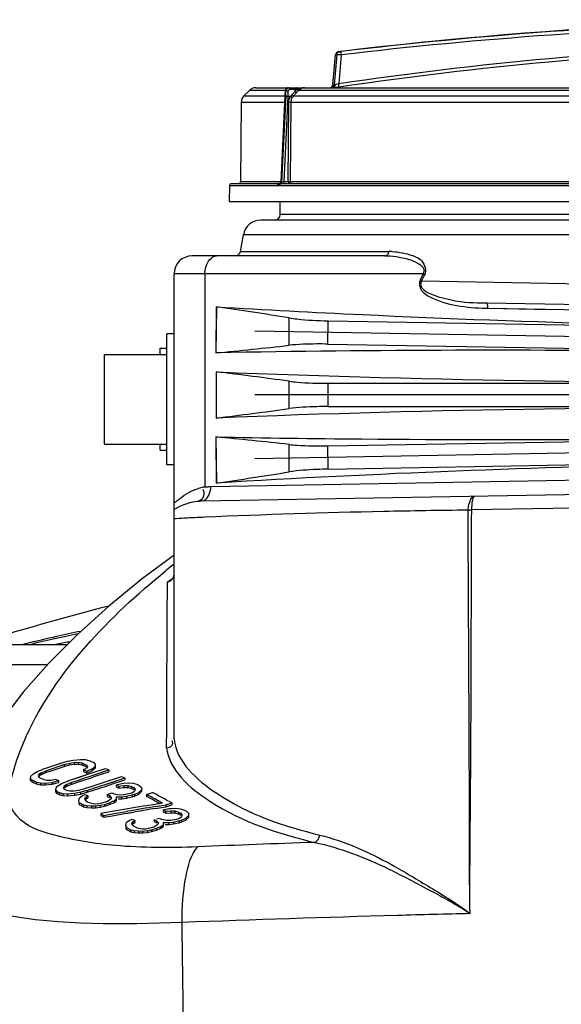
# Model space of a CAD drawing. Header units: millimetres. Extents: x 0 to 297, y 0 to 210.
# Tile 41 of 108: x 133 to 142, y 168 to 184. Entities that reach past the tile are written whole.
import ezdxf

# ---------------------------------------------------------------- set-up
doc = ezdxf.new("R2010")
doc.units = ezdxf.units.MM
doc.header["$LTSCALE"] = 16.335
doc.layers.get('0').update_dxf_attribs({"linetype": 'CONTINUOUS'})
for name, color, linetype in [('06_COURBES', 7, 'CONTINUOUS'), ('08_SURFACES', 7, 'CONTINUOUS'), ('AXES_REF', 7, 'CONTINUOUS')]:
    doc.layers.add(name, color=color, linetype=linetype)

msp = doc.modelspace()

# ---------------------------------------------------------------- linework, layer by layer
at = {"color": 7, "linetype": 'Continuous'}
for p, q in [((138.433, 183.183), (138.476, 183.676)), ((137.042, 183.086), (136.949, 182.993)), ((137.147, 183.129), (157.699, 183.129)), ((137.633, 183.003), (137.563, 181.561)), ((137.634, 183.022), (137.633, 183.003)), ((137.635, 183.042), (137.634, 183.022)), ((136.905, 182.888), (136.893, 181.562)), ((136.71, 181.503), (136.705, 181.234)), ((136.739, 181.533), (137.539, 181.533)), ((137.534, 181.533), (137.534, 181.533)), ((137.534, 181.533), (137.534, 181.533)), ((137.536, 181.533), (137.534, 181.533)), ((137.537, 181.533), (137.536, 181.533)), ((137.572, 181.533), (143.305, 181.533)), ((136.705, 181.234), (158.141, 181.234)), ((157.61, 180.927), (137.235, 180.927)), ((136.893, 180.404), (136.942, 180.681)), ((139.296, 180.33), (136.087, 180.33)), ((135.788, 172.284), (135.788, 180.032)), ((136.492, 179.483), (136.483, 178.716)), ((136.493, 179.483), (136.484, 178.716)), ((140.98, 179.548), (147.319, 179.437)), ((138.352, 179.251), (147.423, 179.092)), ((135.669, 176.855), (135.669, 179.033)), ((135.788, 179.033), (135.669, 179.033)), ((138.349, 178.863), (147.423, 178.705)), ((134.625, 178.69), (134.625, 177.198)), ((134.625, 178.69), (135.669, 178.69)), ((136.488, 178.4), (136.488, 177.632)), ((138.351, 178.21), (156.495, 178.21)), ((138.351, 177.822), (156.495, 177.822)), ((134.625, 177.198), (135.669, 177.198)), ((136.483, 177.317), (136.492, 176.549)), ((136.484, 177.317), (136.493, 176.549)), ((138.349, 177.169), (147.423, 177.328)), ((135.788, 176.855), (135.669, 176.855)), ((138.352, 176.782), (147.423, 176.94)), ((136.251, 176.253), (147.319, 176.446)), ((134.008, 173.857), (127.834, 173.857)), ((133.758, 171.763), (133.859, 171.798)), ((133.859, 171.798), (133.96, 171.833)), ((133.929, 171.822), (133.96, 171.833)), ((133.96, 171.833), (134.05, 171.856)), ((134.05, 171.856), (134.129, 171.869)), ((134.129, 171.869), (134.196, 171.87)), ((134.196, 171.87), (134.252, 171.86)), ((134.252, 171.86), (134.278, 171.848)), ((134.252, 171.86), (134.318, 171.829)), ((134.278, 171.848), (134.305, 171.835)), ((134.318, 171.829), (134.332, 171.822)), ((134.435, 171.768), (134.427, 171.76)), ((134.473, 171.805), (134.435, 171.768)), ((134.473, 171.81), (134.473, 171.805)), ((133.396, 171.604), (133.42, 171.577)), ((133.584, 171.697), (133.541, 171.668)), ((133.584, 171.697), (133.644, 171.723)), ((133.644, 171.723), (133.656, 171.729)), ((133.656, 171.729), (133.758, 171.763)), ((134.281, 171.747), (134.335, 171.722)), ((134.286, 171.604), (134.391, 171.639)), ((134.335, 171.722), (134.427, 171.76)), ((134.391, 171.639), (134.495, 171.673)), ((134.495, 171.673), (134.702, 171.742)), ((134.904, 171.587), (134.969, 171.609)), ((133.42, 171.577), (133.447, 171.565)), ((133.42, 171.577), (133.493, 171.544)), ((133.447, 171.565), (133.474, 171.552)), ((133.493, 171.544), (133.501, 171.54)), ((133.501, 171.54), (133.565, 171.527)), ((133.565, 171.527), (133.641, 171.524)), ((133.641, 171.524), (133.758, 171.535)), ((133.758, 171.535), (133.868, 171.565)), ((134.002, 171.501), (133.959, 171.472)), ((134.002, 171.501), (134.062, 171.527)), ((134.062, 171.527), (134.074, 171.533)), ((134.074, 171.533), (134.244, 171.59)), ((134.18, 171.568), (134.286, 171.604)), ((134.447, 171.437), (134.552, 171.472)), ((134.552, 171.472), (134.657, 171.506)), ((134.657, 171.506), (134.762, 171.541)), ((134.714, 171.525), (134.74, 171.534)), ((134.762, 171.541), (134.904, 171.587)), ((134.827, 171.495), (134.871, 171.472)), ((134.871, 171.472), (134.95, 171.483)), ((134.904, 171.587), (134.939, 171.599)), ((134.95, 171.483), (135.017, 171.482)), ((135.017, 171.482), (135.071, 171.468)), ((135.071, 171.468), (135.082, 171.466)), ((135.082, 171.466), (135.117, 171.447)), ((133.814, 171.409), (133.839, 171.381)), ((133.839, 171.381), (133.874, 171.364)), ((133.874, 171.364), (133.939, 171.349)), ((133.939, 171.349), (134.015, 171.345)), ((134.015, 171.345), (134.132, 171.355)), ((134.132, 171.355), (134.231, 171.373)), ((134.231, 171.373), (134.323, 171.397)), ((134.324, 171.293), (134.307, 171.276)), ((134.323, 171.397), (134.341, 171.402)), ((134.324, 171.293), (134.355, 171.311)), ((134.341, 171.402), (134.447, 171.437)), ((134.676, 171.334), (134.712, 171.316)), ((134.712, 171.316), (134.717, 171.31)), ((134.856, 171.292), (134.92, 171.293)), ((134.92, 171.293), (134.999, 171.303)), ((134.999, 171.303), (135.089, 171.325)), ((135.089, 171.325), (135.129, 171.338)), ((135.129, 171.338), (135.189, 171.363)), ((135.189, 171.363), (135.201, 171.369)), ((135.247, 171.413), (135.201, 171.369)), ((135.248, 171.419), (135.247, 171.413)), ((134.197, 171.222), (134.212, 171.197)), ((134.212, 171.197), (134.248, 171.179)), ((134.248, 171.179), (134.284, 171.161)), ((134.284, 171.161), (134.339, 171.15)), ((134.339, 171.15), (134.416, 171.145)), ((134.416, 171.145), (134.483, 171.144)), ((134.483, 171.144), (134.561, 171.155)), ((134.561, 171.155), (134.631, 171.17)), ((134.631, 171.17), (134.712, 171.196)), ((134.712, 171.196), (134.772, 171.222)), ((134.772, 171.222), (134.784, 171.227)), ((134.784, 171.227), (134.827, 171.256)), ((135.48, 171.132), (135.651, 171.16)), ((135.48, 171.132), (135.651, 171.16)), ((135.508, 171.238), (135.553, 171.214)), ((135.651, 171.16), (135.752, 171.192)), ((134.568, 171.014), (134.622, 170.986)), ((134.622, 170.986), (134.794, 171.016)), ((134.622, 170.986), (134.794, 171.016)), ((134.794, 171.016), (134.966, 171.046)), ((134.966, 171.046), (135.138, 171.075)), ((134.966, 171.046), (135.021, 171.055)), ((135.021, 171.055), (135.115, 171.071)), ((135.61, 171.078), (135.654, 171.053)), ((135.654, 171.053), (135.733, 171.062)), ((135.733, 171.062), (135.8, 171.06)), ((135.8, 171.06), (135.854, 171.044)), ((135.854, 171.044), (135.865, 171.041)), ((135.865, 171.041), (135.9, 171.021)), ((136.03, 170.983), (135.984, 170.938)), ((136.031, 170.988), (136.03, 170.983)), ((134.98, 170.811), (134.995, 170.785)), ((134.995, 170.785), (135.019, 170.772)), ((135.107, 170.882), (135.09, 170.865)), ((135.107, 170.882), (135.138, 170.899)), ((135.459, 170.915), (135.495, 170.896)), ((135.495, 170.896), (135.5, 170.89)), ((135.495, 170.772), (135.555, 170.797)), ((135.555, 170.797), (135.567, 170.802)), ((135.567, 170.802), (135.61, 170.831)), ((135.639, 170.868), (135.703, 170.867)), ((135.703, 170.867), (135.782, 170.876)), ((135.782, 170.876), (135.857, 170.892)), ((135.857, 170.892), (135.872, 170.896)), ((135.872, 170.896), (135.912, 170.908)), ((135.912, 170.908), (135.972, 170.933)), ((135.972, 170.933), (135.984, 170.938)), ((135.019, 170.772), (135.067, 170.746)), ((135.067, 170.746), (135.122, 170.733)), ((135.122, 170.733), (135.199, 170.726)), ((135.199, 170.726), (135.266, 170.724)), ((135.266, 170.724), (135.344, 170.733)), ((135.344, 170.733), (135.414, 170.747)), ((135.414, 170.747), (135.495, 170.772))]:
    msp.add_line(p, q, dxfattribs=at)
at = {"color": 9, "linetype": 'Continuous'}
for p, q in [((138.495, 183.676), (138.453, 183.183)), ((138.495, 183.676), (138.476, 183.676)), ((138.547, 183.73), (138.528, 183.73)), ((138.57, 183.677), (138.529, 183.2)), ((137.639, 183.086), (137.042, 183.086)), ((137.796, 183.102), (137.716, 183.101)), ((137.796, 183.102), (137.798, 183.067)), ((137.829, 183.102), (137.796, 183.102)), ((137.798, 183.067), (137.829, 183.102)), ((137.828, 183.048), (137.862, 183.086)), ((137.832, 183.103), (137.829, 183.102)), ((143.342, 183.086), (137.862, 183.086)), ((138.433, 183.183), (138.453, 183.183)), ((138.435, 183.13), (146.742, 183.13)), ((136.949, 182.993), (137.632, 182.993)), ((137.634, 182.987), (137.565, 181.561)), ((137.647, 182.987), (137.578, 181.561)), ((137.684, 182.986), (137.615, 181.562)), ((137.651, 183.072), (137.639, 183.072)), ((137.726, 182.984), (137.684, 182.986)), ((137.778, 182.993), (143.339, 182.993)), ((136.905, 182.888), (137.627, 182.888)), ((137.69, 181.562), (137.699, 182.889)), ((137.736, 182.888), (137.699, 182.889)), ((137.727, 181.562), (137.736, 182.888)), ((137.736, 182.888), (143.325, 182.888)), ((136.71, 181.503), (137.506, 181.503)), ((137.563, 181.562), (136.893, 181.562)), ((137.506, 181.503), (137.518, 181.504)), ((137.518, 181.504), (137.532, 181.504)), ((137.532, 181.504), (137.544, 181.503)), ((137.536, 181.533), (137.542, 181.533)), ((137.542, 181.533), (137.555, 181.533)), ((137.544, 181.503), (143.277, 181.503)), ((137.555, 181.533), (137.572, 181.533)), ((137.578, 181.561), (137.565, 181.561)), ((137.69, 181.562), (137.615, 181.562)), ((137.727, 181.562), (137.69, 181.562)), ((143.308, 181.562), (137.727, 181.562)), ((157.29, 181.017), (137.556, 181.017)), ((157.904, 180.681), (136.942, 180.681)), ((136.893, 180.404), (139.363, 180.404)), ((139.936, 180.032), (135.788, 180.032)), ((136.302, 180.032), (136.302, 176.484)), ((139.908, 179.913), (147.321, 179.787)), ((141.012, 179.458), (147.318, 179.348)), ((137.702, 178.842), (137.705, 179.298)), ((138.349, 178.863), (138.352, 179.251)), ((137.703, 177.788), (137.703, 178.244)), ((138.351, 177.822), (138.351, 178.21)), ((137.705, 176.734), (137.702, 177.191)), ((138.352, 176.782), (138.349, 177.169)), ((136.402, 176.491), (147.316, 176.684)), ((142.435, 176.129), (140.741, 176.102)), ((135.678, 174.766), (135.678, 174.903)), ((135.762, 174.955), (135.721, 174.93)), ((135.762, 174.955), (135.74, 174.941)), ((133.681, 173.525), (129.723, 173.525)), ((135.665, 172.143), (135.666, 172.456))]:
    msp.add_line(p, q, dxfattribs=at)
at = {"color": 7, "linetype": 'Continuous'}
for points in [[(137.694, 183.129), (137.693, 183.129), (137.691, 183.129), (137.689, 183.129), (137.687, 183.128), (137.685, 183.128), (137.682, 183.127), (137.68, 183.127), (137.678, 183.126), (137.676, 183.126), (137.674, 183.125), (137.672, 183.124), (137.67, 183.123), (137.668, 183.122), (137.666, 183.121), (137.664, 183.12), (137.662, 183.119), (137.661, 183.117), (137.659, 183.116), (137.657, 183.115), (137.656, 183.113), (137.654, 183.111), (137.652, 183.11), (137.651, 183.108), (137.649, 183.106), (137.648, 183.104), (137.647, 183.103), (137.646, 183.101), (137.644, 183.099), (137.643, 183.097), (137.642, 183.095), (137.641, 183.092), (137.641, 183.09), (137.64, 183.088), (137.639, 183.086), (137.639, 183.084), (137.638, 183.081), (137.638, 183.079), (137.637, 183.077), (137.637, 183.075), (137.637, 183.073)], [(137.637, 183.073), (137.636, 183.064), (137.635, 183.042)], [(137.563, 181.561), (137.563, 181.56), (137.563, 181.558), (137.562, 181.557), (137.562, 181.556), (137.562, 181.555), (137.561, 181.553), (137.561, 181.552), (137.56, 181.551), (137.56, 181.55), (137.559, 181.548), (137.559, 181.547), (137.558, 181.546), (137.557, 181.545), (137.556, 181.544), (137.555, 181.543), (137.555, 181.542), (137.554, 181.541), (137.553, 181.54), (137.552, 181.539), (137.55, 181.538), (137.549, 181.538), (137.548, 181.537), (137.547, 181.536), (137.546, 181.536), (137.545, 181.535), (137.543, 181.535), (137.542, 181.534), (137.541, 181.534), (137.54, 181.533), (137.538, 181.533), (137.537, 181.533)], [(136.223, 176.252), (136.228, 176.252), (136.236, 176.252), (136.243, 176.252), (136.251, 176.253)], [(135.788, 175.351), (135.265, 174.961), (134.702, 174.501), (134.181, 174.031), (133.704, 173.551), (133.28, 173.068), (132.908, 172.582), (132.588, 172.094), (132.327, 171.615), (132.122, 171.151), (131.966, 170.697), (131.875, 170.344)]]:
    msp.add_lwpolyline(points, dxfattribs=at)
at = {"color": 9, "linetype": 'Continuous'}
for points in [[(139.296, 180.33), (139.307, 180.332), (139.317, 180.335), (139.327, 180.34), (139.336, 180.347), (139.344, 180.356), (139.351, 180.367), (139.357, 180.378), (139.361, 180.391), (139.363, 180.404)], [(139.936, 180.032), (139.931, 180.021), (139.885, 179.929)], [(139.959, 180.017), (139.953, 180.005), (139.908, 179.913)], [(139.936, 180.032), (139.939, 180.03), (139.942, 180.029), (139.944, 180.027), (139.947, 180.025), (139.95, 180.023), (139.952, 180.022), (139.954, 180.02), (139.957, 180.018), (139.959, 180.017)], [(139.885, 179.929), (139.888, 179.927), (139.891, 179.925), (139.894, 179.923), (139.896, 179.922), (139.899, 179.92), (139.901, 179.918), (139.904, 179.917), (139.906, 179.915), (139.908, 179.913)], [(141.012, 179.458), (141.012, 179.474), (141.011, 179.489), (141.008, 179.503), (141.005, 179.516), (141.001, 179.527), (140.996, 179.536), (140.991, 179.542), (140.986, 179.547), (140.98, 179.548)], [(141.012, 179.458), (141.531, 179.449), (142.036, 179.44)], [(136.302, 176.484), (136.313, 176.485), (136.324, 176.487), (136.335, 176.488), (136.346, 176.489), (136.357, 176.489), (136.368, 176.49), (136.38, 176.491), (136.391, 176.491), (136.402, 176.491)], [(136.182, 176.248), (136.19, 176.249), (136.197, 176.25), (136.205, 176.25), (136.213, 176.251), (136.22, 176.251), (136.223, 176.252)], [(140.682, 176.098), (140.688, 176.099), (140.694, 176.099), (140.701, 176.1), (140.708, 176.1), (140.714, 176.101), (140.721, 176.101), (140.728, 176.102), (140.734, 176.102), (140.741, 176.102)]]:
    msp.add_lwpolyline(points, dxfattribs=at)
at = {"color": 7, "linetype": 'Continuous'}
for centre, radius, start, end in [((147.423, 109.681), 74.581, 88.35569, 96.84935), ((138.536, 183.671), 0.0597, 96.8493, 175), ((137.147, 182.98), 0.149, 90, 134.75), ((138.374, 183.188), 0.0597, 270, 355), ((137.054, 182.887), 0.149, 134.75, 179.5), ((136.739, 181.503), 0.0298, 90, 179), ((136.863, 181.563), 0.0298, 270, 359.5), ((137.466, 181.017), 0.0895, 270, 360), ((137.235, 180.629), 0.298, 90, 170), ((136.087, 180.032), 0.298, 90, 180), ((136.805, 180.42), 0.0895, 270, 350), ((126.685, 111.2), 68.984, 80.80808, 81.82663), ((130.849, 239.136), 60.682, 275.32772, 276.48399), ((128.877, 114.138), 64.711, 82.16091, 83.24607), ((128.877, 241.894), 64.711, 276.75393, 277.83909), ((130.849, 116.897), 60.682, 83.51601, 84.67229), ((126.685, 244.832), 68.983, 278.17336, 279.19192), ((136.706, 159.522), 14.627, 100.6176, 101.4704), ((136.543, 160.384), 13.749, 100.4136, 100.6111), ((122.7, 147.706), 26.792, 61.4404, 61.8718), ((150.652, 79.362), 93.016, 99.38775, 99.60171)]:
    msp.add_arc(centre, radius, start, end, dxfattribs=at)
at = {"color": 9, "linetype": 'Continuous'}
for centre, radius, start, end in [((138.463, 183.222), 0.0388, 270.4767, 284.2007), ((142.014, 182.771), 4.385, 176.061, 177.171), ((133.28, 183.195), 4.373, 357.2846, 358.3967), ((130.195, 183.352), 7.498, 357.2047, 357.8647), ((137.882, 182.885), 0.185, 136.136, 147.6396), ((137.892, 182.885), 0.157, 136.637, 148.3076), ((137.534, 181.507), 0.0255, 90.0013, 92.917), ((139.363, 179.151), 1.253, 87.5168, 90.0017), ((141.083, 183.5), 4.043, 268.507, 268.9955), ((136.411, 175.735), 0.757, 100.4742, 106.3682), ((136.407, 175.754), 0.738, 98.2055, 100.4559), ((144.606, 164.142), 14.144, 129.0045, 129.3231), ((144.79, 163.914), 14.437, 128.5735, 129.0041), ((144.957, 159.981), 17.572, 121.7075, 121.8712), ((149.975, -166.531), 337.307, 92.01294, 92.34431), ((-176.446, 164.067), 312.41, 0.17719, 0.94793)]:
    msp.add_arc(centre, radius, start, end, dxfattribs=at)
for points, knots in [([(145.565, 184.235), (144.395, 184.205), (142.059, 184.09), (139.731, 183.87), (138.572, 183.733)], [0, 0, 0, 0, 0.500842, 1, 1, 1, 1]), ([(145.572, 184.179), (144.4, 184.148), (142.062, 184.034), (139.73, 183.814), (138.57, 183.677)], [0, 0, 0, 0, 0.500842, 1, 1, 1, 1]), ([(138.529, 183.2), (139.692, 183.373), (142.031, 183.652), (144.382, 183.797), (145.56, 183.835)], [0, 0, 0, 0, 0.499166, 1, 1, 1, 1]), ([(138.529, 183.144), (139.692, 183.317), (142.034, 183.596), (144.388, 183.74), (145.568, 183.779)], [0, 0, 0, 0, 0.499166, 1, 1, 1, 1]), ([(138.572, 183.733), (138.566, 183.732), (138.558, 183.732), (138.549, 183.73), (138.547, 183.73)], [0, 0, 0, 0, 0.690252, 1, 1, 1, 1]), ([(138.57, 183.677), (138.569, 183.684), (138.568, 183.697), (138.568, 183.715), (138.569, 183.725), (138.57, 183.733), (138.572, 183.733)], [0, 0, 0, 0, 0.375891, 0.691533, 0.90595, 1, 1, 1, 1]), ([(138.495, 183.676), (138.496, 183.689), (138.507, 183.716), (138.534, 183.729), (138.547, 183.73)], [0, 0, 0, 0, 0.500325, 1, 1, 1, 1]), ([(138.57, 183.677), (138.56, 183.677), (138.543, 183.677), (138.52, 183.677), (138.505, 183.677), (138.498, 183.676), (138.495, 183.676), (138.495, 183.676)], [0, 0, 0, 0, 0.377139, 0.691254, 0.906933, 0.969746, 1, 1, 1, 1]), ([(137.694, 183.129), (137.68, 183.129), (137.651, 183.116), (137.64, 183.087), (137.639, 183.072)], [0, 0, 0, 0, 0.484605, 1, 1, 1, 1]), ([(137.706, 183.129), (137.692, 183.129), (137.663, 183.116), (137.651, 183.087), (137.651, 183.072)], [0, 0, 0, 0, 0.488125, 1, 1, 1, 1]), ([(137.716, 183.101), (137.709, 183.101), (137.694, 183.095), (137.688, 183.08), (137.688, 183.072)], [0, 0, 0, 0, 0.489965, 1, 1, 1, 1]), ([(137.716, 183.101), (137.715, 183.108), (137.715, 183.117), (137.709, 183.129), (137.706, 183.129)], [0, 0, 0, 0, 0.655053, 1, 1, 1, 1]), ([(137.796, 183.102), (137.796, 183.108), (137.795, 183.117), (137.789, 183.129), (137.785, 183.129)], [0, 0, 0, 0, 0.642205, 1, 1, 1, 1]), ([(137.829, 183.102), (137.829, 183.107), (137.827, 183.116), (137.824, 183.125), (137.821, 183.127)], [0, 0, 0, 0, 0.590644, 1, 1, 1, 1]), ([(137.832, 183.103), (137.832, 183.109), (137.831, 183.118), (137.826, 183.129), (137.822, 183.129)], [0, 0, 0, 0, 0.653292, 1, 1, 1, 1]), ([(137.957, 183.129), (137.936, 183.129), (137.893, 183.123), (137.852, 183.11), (137.832, 183.103)], [0, 0, 0, 0, 0.505075, 1, 1, 1, 1]), ([(137.862, 183.086), (137.86, 183.085), (137.855, 183.087), (137.845, 183.092), (137.837, 183.098), (137.832, 183.103)], [0, 0, 0, 0, 0.166845, 0.404814, 1, 1, 1, 1]), ([(137.862, 183.086), (137.874, 183.099), (137.903, 183.121), (137.939, 183.129), (137.957, 183.129)], [0, 0, 0, 0, 0.50248, 1, 1, 1, 1]), ([(138.393, 183.129), (138.408, 183.129), (138.438, 183.14), (138.451, 183.169), (138.453, 183.183)], [0, 0, 0, 0, 0.499632, 1, 1, 1, 1]), ([(138.411, 183.129), (138.418, 183.129), (138.431, 183.132), (138.453, 183.148), (138.462, 183.169), (138.463, 183.183)], [0, 0, 0, 0, 0.23742, 0.483193, 1, 1, 1, 1]), ([(138.411, 183.129), (138.413, 183.129), (138.421, 183.129), (138.429, 183.13), (138.435, 183.13)], [0, 0, 0, 0, 0.230187, 1, 1, 1, 1]), ([(138.435, 183.13), (138.44, 183.131), (138.451, 183.136), (138.467, 183.153), (138.472, 183.172), (138.472, 183.184)], [0, 0, 0, 0, 0.223787, 0.463552, 1, 1, 1, 1]), ([(138.435, 183.13), (138.442, 183.131), (138.473, 183.136), (138.504, 183.14), (138.529, 183.144)], [0, 0, 0, 0, 0.207209, 1, 1, 1, 1]), ([(138.453, 183.183), (138.454, 183.183), (138.457, 183.183), (138.461, 183.183), (138.463, 183.183)], [0, 0, 0, 0, 0.312032, 1, 1, 1, 1]), ([(138.472, 183.184), (138.476, 183.185), (138.495, 183.19), (138.514, 183.195), (138.529, 183.2)], [0, 0, 0, 0, 0.208943, 1, 1, 1, 1]), ([(138.529, 183.144), (138.531, 183.144), (138.532, 183.152), (138.532, 183.162), (138.532, 183.18), (138.53, 183.193), (138.529, 183.2)], [0, 0, 0, 0, 0.094782, 0.309362, 0.624587, 1, 1, 1, 1]), ([(137.634, 182.987), (137.634, 182.987), (137.633, 182.987), (137.632, 182.987), (137.632, 182.987)], [0, 0, 0, 0, 0.744158, 1, 1, 1, 1]), ([(137.639, 183.072), (137.639, 183.072), (137.638, 183.073), (137.637, 183.072), (137.637, 183.073)], [0, 0, 0, 0, 0.741519, 1, 1, 1, 1]), ([(137.684, 182.986), (137.68, 182.986), (137.668, 182.987), (137.656, 182.987), (137.647, 182.987)], [0, 0, 0, 0, 0.299029, 1, 1, 1, 1]), ([(137.688, 183.072), (137.68, 183.073), (137.668, 183.073), (137.656, 183.073), (137.651, 183.072)], [0, 0, 0, 0, 0.589162, 1, 1, 1, 1]), ([(137.699, 182.889), (137.699, 182.897), (137.702, 182.93), (137.713, 182.963), (137.726, 182.984)], [0, 0, 0, 0, 0.252328, 1, 1, 1, 1]), ([(137.758, 182.968), (137.756, 182.968), (137.752, 182.969), (137.741, 182.974), (137.732, 182.98), (137.726, 182.984)], [0, 0, 0, 0, 0.159871, 0.401526, 1, 1, 1, 1]), ([(137.736, 182.888), (137.736, 182.895), (137.738, 182.923), (137.747, 182.95), (137.758, 182.968)], [0, 0, 0, 0, 0.252225, 1, 1, 1, 1]), ([(137.749, 183.013), (137.753, 183.017), (137.77, 183.035), (137.786, 183.053), (137.798, 183.067)], [0, 0, 0, 0, 0.252287, 1, 1, 1, 1]), ([(137.778, 182.993), (137.776, 182.993), (137.771, 182.995), (137.761, 183.001), (137.754, 183.008), (137.749, 183.013)], [0, 0, 0, 0, 0.15817, 0.396445, 1, 1, 1, 1]), ([(137.778, 182.993), (137.782, 182.998), (137.799, 183.016), (137.816, 183.034), (137.828, 183.048)], [0, 0, 0, 0, 0.252478, 1, 1, 1, 1]), ([(137.828, 183.048), (137.826, 183.048), (137.821, 183.049), (137.811, 183.055), (137.803, 183.062), (137.798, 183.067)], [0, 0, 0, 0, 0.166951, 0.406803, 1, 1, 1, 1]), ([(137.533, 181.533), (137.526, 181.532), (137.512, 181.525), (137.506, 181.511), (137.506, 181.503)], [0, 0, 0, 0, 0.486839, 1, 1, 1, 1]), ([(137.542, 181.533), (137.535, 181.532), (137.523, 181.524), (137.519, 181.511), (137.518, 181.504)], [0, 0, 0, 0, 0.487613, 1, 1, 1, 1]), ([(137.555, 181.533), (137.549, 181.532), (137.536, 181.524), (137.532, 181.511), (137.532, 181.504)], [0, 0, 0, 0, 0.487396, 1, 1, 1, 1]), ([(137.565, 181.561), (137.565, 181.554), (137.56, 181.541), (137.548, 181.534), (137.542, 181.533)], [0, 0, 0, 0, 0.51231, 1, 1, 1, 1]), ([(137.572, 181.533), (137.565, 181.533), (137.55, 181.526), (137.544, 181.511), (137.544, 181.503)], [0, 0, 0, 0, 0.485796, 1, 1, 1, 1]), ([(137.578, 181.561), (137.578, 181.554), (137.573, 181.541), (137.561, 181.534), (137.555, 181.533)], [0, 0, 0, 0, 0.51231, 1, 1, 1, 1]), ([(137.565, 181.561), (137.564, 181.561), (137.564, 181.561), (137.563, 181.561), (137.563, 181.561)], [0, 0, 0, 0, 0.746703, 1, 1, 1, 1]), ([(137.615, 181.562), (137.611, 181.562), (137.599, 181.562), (137.587, 181.561), (137.578, 181.561)], [0, 0, 0, 0, 0.298627, 1, 1, 1, 1]), ([(137.615, 181.562), (137.615, 181.555), (137.616, 181.546), (137.619, 181.536), (137.623, 181.533), (137.624, 181.533)], [0, 0, 0, 0, 0.654832, 0.873127, 1, 1, 1, 1]), ([(137.69, 181.562), (137.69, 181.555), (137.691, 181.546), (137.695, 181.536), (137.698, 181.533), (137.699, 181.533)], [0, 0, 0, 0, 0.654832, 0.873127, 1, 1, 1, 1]), ([(137.727, 181.562), (137.727, 181.555), (137.721, 181.54), (137.706, 181.533), (137.699, 181.533)], [0, 0, 0, 0, 0.514506, 1, 1, 1, 1]), ([(136.302, 180.032), (136.302, 180.07), (136.313, 180.19), (136.411, 180.33), (136.497, 180.33)], [0, 0, 0, 0, 0.306233, 1, 1, 1, 1]), ([(139.296, 180.33), (139.358, 180.33), (139.566, 180.331), (140.033, 180.183), (139.936, 180.032)], [0, 0, 0, 0, 0.25742, 1, 1, 1, 1]), ([(139.418, 180.403), (139.532, 180.398), (139.704, 180.362), (139.942, 180.262), (139.993, 180.087), (139.959, 180.017)], [0, 0, 0, 0, 0.451549, 0.690306, 1, 1, 1, 1]), ([(139.908, 179.913), (139.812, 179.752), (140.495, 179.547), (140.778, 179.551), (140.98, 179.548)], [0, 0, 0, 0, 0.4815, 1, 1, 1, 1]), ([(139.885, 179.929), (139.86, 179.877), (139.888, 179.74), (140.126, 179.593), (140.493, 179.489), (140.816, 179.463), (140.978, 179.459)], [0, 0, 0, 0, 0.132755, 0.258978, 0.627769, 1, 1, 1, 1]), ([(135.828, 176.246), (135.848, 176.261), (135.956, 176.354), (136.084, 176.428), (136.198, 176.461)], [0, 0, 0, 0, 0.174425, 1, 1, 1, 1]), ([(136.279, 176.423), (136.277, 176.426), (136.274, 176.432), (136.271, 176.438), (136.269, 176.442)], [0, 0, 0, 0, 0.487672, 1, 1, 1, 1]), ([(136.292, 176.374), (136.291, 176.382), (136.288, 176.399), (136.282, 176.415), (136.279, 176.423)], [0, 0, 0, 0, 0.468709, 1, 1, 1, 1]), ([(135.788, 176.112), (135.809, 176.121), (135.93, 176.19), (136.066, 176.236), (136.182, 176.248)], [0, 0, 0, 0, 0.159622, 1, 1, 1, 1]), ([(135.788, 176.242), (135.788, 176.236), (135.804, 176.22), (135.819, 176.239), (135.828, 176.246)], [0, 0, 0, 0, 0.319657, 1, 1, 1, 1]), ([(140.682, 176.098), (140.684, 176.129), (140.695, 176.209), (140.737, 176.331), (140.795, 176.332)], [0, 0, 0, 0, 0.348846, 1, 1, 1, 1]), ([(140.741, 176.102), (140.743, 176.158), (140.75, 176.22), (140.771, 176.331), (140.795, 176.332)], [0, 0, 0, 0, 0.691736, 1, 1, 1, 1]), ([(140.682, 176.098), (140.213, 176.093), (138.752, 176.069), (137.291, 176.023), (136.3, 175.98)], [0, 0, 0, 0, 0.320958, 1, 1, 1, 1]), ([(140.714, 169.383), (140.703, 169.947), (140.707, 172.186), (140.687, 174.424), (140.682, 176.098)], [0, 0, 0, 0, 0.252174, 1, 1, 1, 1]), ([(140.714, 169.383), (140.709, 169.948), (140.735, 172.187), (140.734, 174.427), (140.741, 176.102)], [0, 0, 0, 0, 0.252113, 1, 1, 1, 1]), ([(136.3, 175.98), (136.246, 175.977), (136.075, 175.969), (135.904, 175.961), (135.788, 175.951)], [0, 0, 0, 0, 0.320571, 1, 1, 1, 1]), ([(133.035, 171.425), (133.095, 171.737), (133.588, 173.189), (134.716, 174.324), (135.642, 175.083)], [0, 0, 0, 0, 0.209689, 1, 1, 1, 1]), ([(135.666, 172.456), (135.667, 172.663), (135.67, 173.433), (135.674, 174.203), (135.678, 174.766)], [0, 0, 0, 0, 0.268943, 1, 1, 1, 1]), ([(135.788, 172.283), (135.832, 171.904), (136.693, 171.135), (137.616, 170.838), (138.215, 170.69)], [0, 0, 0, 0, 0.382091, 1, 1, 1, 1]), ([(135.665, 172.143), (135.709, 171.765), (136.592, 171.003), (137.519, 170.713), (138.127, 170.568)], [0, 0, 0, 0, 0.378725, 1, 1, 1, 1]), ([(136.177, 170.493), (135.722, 170.475), (134.909, 170.475), (133.902, 170.636), (133.18, 170.879), (133.008, 171.281), (133.035, 171.425)], [0, 0, 0, 0, 0.386351, 0.683533, 0.8755, 1, 1, 1, 1]), ([(138.215, 170.69), (138.633, 170.586), (139.26, 170.301), (140.062, 169.81), (140.506, 169.546), (140.714, 169.383)], [0, 0, 0, 0, 0.455978, 0.71927, 1, 1, 1, 1]), ([(135.921, 169.235), (135.919, 169.493), (135.952, 169.919), (136.067, 170.359), (136.177, 170.493)], [0, 0, 0, 0, 0.596407, 1, 1, 1, 1]), ([(138.127, 170.568), (138.555, 170.477), (139.203, 170.222), (140.039, 169.772), (140.496, 169.533), (140.713, 169.383)], [0, 0, 0, 0, 0.460647, 0.722401, 1, 1, 1, 1]), ([(135.921, 169.235), (134.921, 169.197), (133.75, 169.176), (132.478, 169.457), (132.087, 169.586), (131.828, 169.796), (131.829, 169.939)], [0, 0, 0, 0, 0.699818, 0.813929, 0.899976, 1, 1, 1, 1]), ([(140.714, 169.383), (140.309, 169.373), (138.712, 169.331), (137.114, 169.278), (135.921, 169.235)], [0, 0, 0, 0, 0.253092, 1, 1, 1, 1])]:
    msp.add_open_spline(points, degree=3, knots=knots, dxfattribs=at)
for points in [[(137.821, 183.127), (137.82, 183.128), (137.819, 183.129), (137.817, 183.129)], [(136.182, 176.248), (136.237, 176.259), (136.296, 176.319), (136.292, 176.374)], [(136.251, 176.253), (136.345, 176.254), (136.403, 176.397), (136.402, 176.491)], [(138.127, 170.568), (138.173, 170.587), (138.205, 170.64), (138.215, 170.69)]]:
    msp.add_open_spline(points, degree=3, dxfattribs=at)
at = {"color": 7, "linetype": 'Continuous'}
for points, knots in [([(136.493, 179.483), (137.301, 179.433), (140.942, 179.244), (144.587, 179.144), (147.423, 179.095)], [0, 0, 0, 0, 0.222042, 1, 1, 1, 1]), ([(137.705, 179.298), (137.749, 179.291), (137.964, 179.263), (138.181, 179.254), (138.352, 179.251)], [0, 0, 0, 0, 0.206253, 1, 1, 1, 1]), ([(138.349, 178.863), (138.287, 178.864), (138.071, 178.865), (137.854, 178.859), (137.702, 178.842)], [0, 0, 0, 0, 0.289345, 1, 1, 1, 1]), ([(147.423, 178.702), (146.437, 178.719), (142.791, 178.768), (139.144, 178.769), (136.484, 178.716)], [0, 0, 0, 0, 0.270332, 1, 1, 1, 1]), ([(136.488, 178.4), (140.13, 178.252), (147.423, 178.173), (154.716, 178.252), (158.358, 178.4)], [0, 0, 0, 0, 0.5, 1, 1, 1, 1]), ([(137.703, 178.244), (137.747, 178.238), (137.962, 178.215), (138.179, 178.21), (138.351, 178.21)], [0, 0, 0, 0, 0.206087, 1, 1, 1, 1]), ([(158.358, 177.632), (154.716, 177.78), (147.423, 177.859), (140.13, 177.78), (136.488, 177.632)], [0, 0, 0, 0, 0.5, 1, 1, 1, 1]), ([(138.351, 177.822), (138.288, 177.822), (138.072, 177.82), (137.855, 177.809), (137.703, 177.788)], [0, 0, 0, 0, 0.289251, 1, 1, 1, 1]), ([(136.484, 177.317), (137.293, 177.301), (140.939, 177.254), (144.586, 177.281), (147.423, 177.33)], [0, 0, 0, 0, 0.221917, 1, 1, 1, 1]), ([(137.702, 177.191), (137.746, 177.186), (137.961, 177.168), (138.178, 177.166), (138.349, 177.169)], [0, 0, 0, 0, 0.205938, 1, 1, 1, 1]), ([(147.423, 176.937), (146.438, 176.92), (142.793, 176.841), (139.148, 176.712), (136.493, 176.549)], [0, 0, 0, 0, 0.270258, 1, 1, 1, 1]), ([(138.352, 176.782), (138.29, 176.78), (138.074, 176.774), (137.857, 176.759), (137.705, 176.734)], [0, 0, 0, 0, 0.289141, 1, 1, 1, 1]), ([(135.678, 174.903), (135.687, 174.905), (135.703, 174.91), (135.718, 174.919), (135.725, 174.923)], [0, 0, 0, 0, 0.491655, 1, 1, 1, 1]), ([(135.725, 174.923), (135.743, 174.936), (135.773, 174.966), (135.788, 175.008), (135.788, 175.029)], [0, 0, 0, 0, 0.513543, 1, 1, 1, 1]), ([(135.665, 172.143), (135.696, 172.149), (135.763, 172.16), (135.772, 172.24), (135.756, 172.26)], [0, 0, 0, 0, 0.542217, 1, 1, 1, 1])]:
    msp.add_open_spline(points, degree=3, knots=knots, dxfattribs=at)
at = {"layer": '06_COURBES', "color": 40, "linetype": 'Continuous'}
for p, q in [((147.423, 178.899), (137.131, 179.078)), ((157.715, 178.016), (137.131, 178.016)), ((147.423, 177.134), (137.131, 176.954))]:
    msp.add_line(p, q, dxfattribs=at)
at = {"layer": '08_SURFACES', "color": 7, "linetype": 'Continuous'}
for p, q in [((137.556, 181.017), (137.556, 181.234)), ((134.017, 171.919), (134.116, 171.939)), ((134.116, 171.939), (134.232, 171.95)), ((134.232, 171.95), (134.308, 171.947)), ((134.308, 171.947), (134.373, 171.933)), ((134.373, 171.933), (134.4, 171.92)), ((134.373, 171.933), (134.44, 171.901)), ((133.51, 171.746), (133.572, 171.771)), ((133.572, 171.771), (133.587, 171.778)), ((133.587, 171.778), (133.602, 171.784)), ((133.602, 171.784), (133.653, 171.802)), ((133.653, 171.802), (133.907, 171.889)), ((133.656, 171.76), (133.707, 171.778)), ((133.707, 171.778), (133.859, 171.83)), ((133.859, 171.83), (133.96, 171.864)), ((133.907, 171.889), (134.017, 171.919)), ((133.92, 171.851), (133.96, 171.864)), ((133.96, 171.864), (134.05, 171.888)), ((133.96, 171.864), (133.96, 171.833)), ((134.05, 171.888), (134.129, 171.9)), ((134.05, 171.888), (134.05, 171.856)), ((134.129, 171.9), (134.196, 171.902)), ((134.129, 171.9), (134.129, 171.869)), ((134.196, 171.902), (134.196, 171.87)), ((134.196, 171.902), (134.252, 171.892)), ((134.252, 171.892), (134.252, 171.86)), ((134.252, 171.892), (134.278, 171.879)), ((134.252, 171.892), (134.318, 171.86)), ((134.278, 171.879), (134.305, 171.867)), ((134.281, 171.779), (134.333, 171.804)), ((134.281, 171.779), (134.281, 171.747)), ((134.281, 171.779), (134.335, 171.754)), ((134.318, 171.86), (134.332, 171.854)), ((134.332, 171.854), (134.347, 171.83)), ((134.347, 171.83), (134.333, 171.804)), ((134.335, 171.754), (134.427, 171.792)), ((134.4, 171.92), (134.427, 171.908)), ((134.435, 171.799), (134.427, 171.792)), ((134.427, 171.792), (134.427, 171.76)), ((134.473, 171.836), (134.435, 171.799)), ((134.44, 171.901), (134.453, 171.895)), ((134.442, 171.731), (134.649, 171.8)), ((134.453, 171.895), (134.478, 171.867)), ((134.478, 171.867), (134.473, 171.841)), ((134.473, 171.841), (134.473, 171.836)), ((134.473, 171.836), (134.473, 171.805)), ((134.495, 171.705), (134.702, 171.774)), ((134.649, 171.8), (134.702, 171.774)), ((134.702, 171.774), (134.702, 171.742)), ((133.401, 171.666), (133.396, 171.636)), ((133.396, 171.636), (133.396, 171.604)), ((133.396, 171.636), (133.42, 171.609)), ((133.447, 171.71), (133.401, 171.666)), ((133.42, 171.609), (133.42, 171.577)), ((133.42, 171.609), (133.447, 171.596)), ((133.42, 171.609), (133.487, 171.578)), ((133.447, 171.71), (133.51, 171.746)), ((133.541, 171.699), (133.527, 171.673)), ((133.527, 171.673), (133.542, 171.65)), ((133.584, 171.728), (133.541, 171.699)), ((133.542, 171.65), (133.569, 171.638)), ((133.569, 171.638), (133.622, 171.613)), ((133.584, 171.728), (133.62, 171.744)), ((133.584, 171.728), (133.584, 171.697)), ((133.62, 171.744), (133.644, 171.755)), ((133.622, 171.613), (133.678, 171.604)), ((133.644, 171.755), (133.656, 171.76)), ((133.656, 171.76), (133.656, 171.729)), ((133.678, 171.604), (133.745, 171.605)), ((133.745, 171.605), (133.815, 171.622)), ((133.815, 171.622), (133.868, 171.597)), ((134.021, 171.59), (134.337, 171.696)), ((134.18, 171.6), (134.286, 171.635)), ((134.286, 171.635), (134.391, 171.67)), ((134.335, 171.754), (134.335, 171.722)), ((134.337, 171.696), (134.442, 171.731)), ((134.391, 171.67), (134.495, 171.705)), ((134.657, 171.538), (134.894, 171.616)), ((134.709, 171.599), (134.813, 171.633)), ((134.762, 171.572), (134.894, 171.616)), ((134.813, 171.633), (134.916, 171.667)), ((134.894, 171.616), (134.969, 171.64)), ((134.916, 171.667), (134.969, 171.64)), ((134.969, 171.64), (134.969, 171.609)), ((133.447, 171.596), (133.474, 171.584)), ((133.487, 171.578), (133.501, 171.572)), ((133.501, 171.572), (133.501, 171.54)), ((133.501, 171.572), (133.565, 171.558)), ((133.565, 171.558), (133.565, 171.527)), ((133.565, 171.558), (133.641, 171.556)), ((133.641, 171.556), (133.758, 171.566)), ((133.641, 171.556), (133.641, 171.524)), ((133.758, 171.566), (133.85, 171.592)), ((133.758, 171.566), (133.758, 171.535)), ((133.819, 171.472), (133.814, 171.441)), ((133.814, 171.441), (133.814, 171.409)), ((133.814, 171.441), (133.839, 171.413)), ((133.827, 171.479), (133.819, 171.472)), ((133.865, 171.516), (133.827, 171.479)), ((133.85, 171.592), (133.868, 171.597)), ((133.865, 171.516), (133.928, 171.552)), ((133.868, 171.597), (133.868, 171.565)), ((133.928, 171.552), (133.959, 171.565)), ((133.947, 171.482), (133.945, 171.478)), ((133.945, 171.478), (133.96, 171.454)), ((133.959, 171.504), (133.947, 171.482)), ((133.959, 171.565), (133.974, 171.571)), ((134.002, 171.533), (133.959, 171.504)), ((133.96, 171.454), (133.996, 171.436)), ((133.974, 171.571), (133.99, 171.577)), ((133.99, 171.577), (134.005, 171.584)), ((134.002, 171.533), (134.062, 171.559)), ((134.002, 171.533), (134.002, 171.501)), ((134.005, 171.584), (134.021, 171.59)), ((134.062, 171.559), (134.074, 171.564)), ((134.074, 171.564), (134.18, 171.6)), ((134.074, 171.564), (134.074, 171.533)), ((134.198, 171.438), (134.288, 171.46)), ((134.288, 171.46), (134.394, 171.495)), ((134.313, 171.469), (134.394, 171.495)), ((134.341, 171.434), (134.447, 171.469)), ((134.394, 171.495), (134.709, 171.599)), ((134.447, 171.469), (134.552, 171.503)), ((134.552, 171.503), (134.657, 171.538)), ((134.657, 171.538), (134.762, 171.572)), ((134.827, 171.527), (134.917, 171.549)), ((134.827, 171.527), (134.827, 171.495)), ((134.827, 171.527), (134.871, 171.504)), ((134.871, 171.504), (134.95, 171.514)), ((134.871, 171.504), (134.871, 171.472)), ((134.917, 171.549), (134.955, 171.551)), ((134.95, 171.514), (134.95, 171.483)), ((134.95, 171.514), (135.017, 171.514)), ((134.955, 171.551), (135.033, 171.557)), ((135.017, 171.514), (135.017, 171.482)), ((135.017, 171.514), (135.071, 171.5)), ((135.033, 171.557), (135.109, 171.551)), ((135.071, 171.5), (135.082, 171.497)), ((135.082, 171.497), (135.082, 171.466)), ((135.082, 171.497), (135.117, 171.479)), ((135.109, 171.551), (135.178, 171.53)), ((135.117, 171.479), (135.117, 171.447)), ((135.117, 171.479), (135.141, 171.449)), ((135.141, 171.449), (135.128, 171.422)), ((135.178, 171.53), (135.192, 171.525)), ((135.192, 171.525), (135.21, 171.516)), ((135.247, 171.445), (135.201, 171.4)), ((135.21, 171.516), (135.238, 171.49)), ((135.238, 171.49), (135.252, 171.477)), ((135.248, 171.45), (135.247, 171.445)), ((135.247, 171.445), (135.247, 171.413)), ((135.252, 171.477), (135.248, 171.45)), ((133.839, 171.413), (133.839, 171.381)), ((133.839, 171.413), (133.874, 171.396)), ((133.874, 171.396), (133.874, 171.364)), ((133.874, 171.396), (133.939, 171.381)), ((133.939, 171.381), (133.939, 171.349)), ((133.939, 171.381), (134.015, 171.377)), ((133.996, 171.436), (134.052, 171.426)), ((134.015, 171.377), (134.132, 171.387)), ((134.015, 171.377), (134.015, 171.345)), ((134.052, 171.426), (134.119, 171.426)), ((134.119, 171.426), (134.198, 171.438)), ((134.132, 171.387), (134.214, 171.402)), ((134.132, 171.387), (134.132, 171.355)), ((134.202, 171.285), (134.198, 171.259)), ((134.216, 171.311), (134.202, 171.285)), ((134.214, 171.402), (134.231, 171.405)), ((134.216, 171.311), (134.259, 171.34)), ((134.231, 171.405), (134.323, 171.429)), ((134.231, 171.405), (134.231, 171.373)), ((134.259, 171.34), (134.311, 171.365)), ((134.301, 171.302), (134.298, 171.287)), ((134.298, 171.287), (134.323, 171.258)), ((134.324, 171.325), (134.301, 171.302)), ((134.301, 171.302), (134.301, 171.285)), ((134.311, 171.365), (134.348, 171.346)), ((134.323, 171.429), (134.341, 171.434)), ((134.324, 171.325), (134.355, 171.342)), ((134.324, 171.325), (134.324, 171.293)), ((134.341, 171.434), (134.341, 171.402)), ((134.348, 171.346), (134.355, 171.342)), ((134.355, 171.342), (134.355, 171.311)), ((134.668, 171.251), (134.731, 171.286)), ((134.676, 171.366), (134.744, 171.388)), ((134.676, 171.366), (134.676, 171.334)), ((134.676, 171.366), (134.712, 171.347)), ((134.712, 171.347), (134.712, 171.316)), ((134.712, 171.347), (134.739, 171.319)), ((134.745, 171.313), (134.731, 171.286)), ((134.739, 171.319), (134.745, 171.313)), ((134.744, 171.388), (134.757, 171.392)), ((134.757, 171.392), (134.793, 171.374)), ((134.784, 171.259), (134.827, 171.287)), ((134.793, 171.374), (134.855, 171.364)), ((134.824, 171.324), (134.827, 171.287)), ((134.824, 171.324), (134.888, 171.324)), ((134.827, 171.287), (134.827, 171.256)), ((134.855, 171.364), (134.887, 171.359)), ((134.887, 171.359), (134.945, 171.363)), ((134.888, 171.324), (134.92, 171.325)), ((134.92, 171.325), (134.999, 171.335)), ((134.92, 171.325), (134.92, 171.293)), ((134.945, 171.363), (135.044, 171.38)), ((134.999, 171.335), (135.089, 171.357)), ((134.999, 171.335), (134.999, 171.303)), ((135.044, 171.38), (135.085, 171.393)), ((135.085, 171.393), (135.128, 171.422)), ((135.089, 171.357), (135.129, 171.37)), ((135.089, 171.357), (135.089, 171.325)), ((135.129, 171.37), (135.189, 171.395)), ((135.129, 171.37), (135.129, 171.338)), ((135.189, 171.395), (135.201, 171.4)), ((135.201, 171.4), (135.201, 171.369)), ((135.331, 171.366), (135.432, 171.398)), ((135.331, 171.366), (135.331, 171.334)), ((134.198, 171.259), (134.197, 171.253)), ((134.197, 171.253), (134.212, 171.229)), ((134.212, 171.229), (134.212, 171.197)), ((134.212, 171.229), (134.284, 171.193)), ((134.284, 171.193), (134.284, 171.161)), ((134.284, 171.193), (134.339, 171.181)), ((134.323, 171.258), (134.349, 171.244)), ((134.339, 171.181), (134.339, 171.15)), ((134.339, 171.181), (134.416, 171.176)), ((134.349, 171.244), (134.376, 171.23)), ((134.376, 171.23), (134.441, 171.214)), ((134.416, 171.176), (134.416, 171.145)), ((134.416, 171.176), (134.483, 171.176)), ((134.441, 171.214), (134.479, 171.212)), ((134.479, 171.212), (134.537, 171.216)), ((134.483, 171.176), (134.561, 171.186)), ((134.483, 171.176), (134.483, 171.144)), ((134.537, 171.216), (134.587, 171.224)), ((134.561, 171.186), (134.631, 171.201)), ((134.561, 171.186), (134.561, 171.155)), ((134.587, 171.224), (134.668, 171.251)), ((134.631, 171.201), (134.712, 171.228)), ((134.631, 171.201), (134.631, 171.17)), ((134.712, 171.228), (134.772, 171.253)), ((134.712, 171.228), (134.712, 171.196)), ((134.772, 171.253), (134.784, 171.259)), ((134.784, 171.259), (134.784, 171.227)), ((135.48, 171.164), (135.651, 171.192)), ((135.48, 171.164), (135.651, 171.192)), ((135.553, 171.246), (135.598, 171.221)), ((135.61, 171.11), (135.7, 171.13)), ((135.651, 171.192), (135.752, 171.224)), ((135.651, 171.192), (135.651, 171.16)), ((135.699, 171.253), (135.752, 171.224)), ((135.7, 171.13), (135.738, 171.132)), ((135.738, 171.132), (135.816, 171.135)), ((135.752, 171.224), (135.752, 171.192)), ((135.816, 171.135), (135.892, 171.128)), ((135.892, 171.128), (135.961, 171.104)), ((134.568, 171.046), (134.568, 171.014)), ((134.568, 171.046), (134.622, 171.018)), ((134.622, 171.018), (134.794, 171.048)), ((134.622, 171.018), (134.794, 171.048)), ((134.622, 171.018), (134.622, 170.986)), ((134.794, 171.048), (134.966, 171.077)), ((134.966, 171.077), (135.016, 171.086)), ((134.966, 171.077), (135.016, 171.086)), ((135.042, 170.931), (135.094, 170.955)), ((135.094, 170.955), (135.131, 170.935)), ((135.5, 170.96), (135.54, 170.972)), ((135.54, 170.972), (135.576, 170.952)), ((135.576, 170.952), (135.639, 170.941)), ((135.61, 171.11), (135.61, 171.078)), ((135.61, 171.11), (135.654, 171.085)), ((135.654, 171.085), (135.733, 171.094)), ((135.654, 171.085), (135.654, 171.053)), ((135.728, 170.938), (135.827, 170.953)), ((135.733, 171.094), (135.733, 171.062)), ((135.733, 171.094), (135.8, 171.092)), ((135.8, 171.092), (135.8, 171.06)), ((135.8, 171.092), (135.854, 171.076)), ((135.827, 170.953), (135.868, 170.965)), ((135.854, 171.076), (135.865, 171.073)), ((135.865, 171.073), (135.865, 171.041)), ((135.865, 171.073), (135.9, 171.053)), ((135.868, 170.965), (135.911, 170.994)), ((135.9, 171.053), (135.9, 171.021)), ((135.9, 171.053), (135.924, 171.021)), ((135.913, 170.998), (135.911, 170.994)), ((135.912, 170.94), (135.972, 170.965)), ((135.924, 171.021), (135.913, 170.998)), ((135.961, 171.104), (135.975, 171.099)), ((135.972, 170.965), (135.984, 170.97)), ((135.975, 171.099), (135.993, 171.089)), ((136.03, 171.015), (135.984, 170.97)), ((135.984, 170.97), (135.984, 170.938)), ((135.993, 171.089), (136.028, 171.054)), ((136.028, 171.054), (136.035, 171.047)), ((136.035, 171.047), (136.03, 171.015)), ((136.03, 171.015), (136.03, 170.983)), ((134.981, 170.848), (134.98, 170.843)), ((134.98, 170.843), (134.995, 170.817)), ((134.985, 170.875), (134.981, 170.848)), ((134.987, 170.88), (134.985, 170.875)), ((134.999, 170.902), (134.987, 170.88)), ((134.995, 170.817), (134.995, 170.785)), ((134.995, 170.817), (135.067, 170.778)), ((134.999, 170.902), (135.042, 170.931)), ((135.084, 170.891), (135.081, 170.875)), ((135.081, 170.875), (135.106, 170.844)), ((135.107, 170.914), (135.084, 170.891)), ((135.084, 170.891), (135.084, 170.875)), ((135.106, 170.844), (135.15, 170.82)), ((135.107, 170.914), (135.138, 170.931)), ((135.107, 170.914), (135.107, 170.882)), ((135.131, 170.935), (135.138, 170.931)), ((135.138, 170.931), (135.138, 170.899)), ((135.15, 170.82), (135.159, 170.815)), ((135.159, 170.815), (135.224, 170.797)), ((135.224, 170.797), (135.262, 170.793)), ((135.262, 170.793), (135.32, 170.796)), ((135.32, 170.796), (135.37, 170.803)), ((135.37, 170.803), (135.451, 170.829)), ((135.414, 170.778), (135.495, 170.804)), ((135.451, 170.829), (135.504, 170.858)), ((135.459, 170.947), (135.459, 170.915)), ((135.459, 170.947), (135.495, 170.927)), ((135.495, 170.927), (135.495, 170.896)), ((135.495, 170.927), (135.522, 170.897)), ((135.495, 170.804), (135.555, 170.829)), ((135.495, 170.804), (135.495, 170.772)), ((135.504, 170.858), (135.514, 170.864)), ((135.516, 170.868), (135.514, 170.864)), ((135.528, 170.891), (135.516, 170.868)), ((135.522, 170.897), (135.528, 170.891)), ((135.555, 170.829), (135.567, 170.834)), ((135.567, 170.834), (135.61, 170.862)), ((135.567, 170.834), (135.567, 170.802)), ((135.607, 170.9), (135.61, 170.862)), ((135.607, 170.9), (135.671, 170.899)), ((135.61, 170.862), (135.61, 170.831)), ((135.639, 170.941), (135.67, 170.935)), ((135.67, 170.935), (135.728, 170.938)), ((135.671, 170.899), (135.703, 170.899)), ((135.703, 170.899), (135.782, 170.907)), ((135.703, 170.899), (135.703, 170.867)), ((135.782, 170.907), (135.857, 170.924)), ((135.782, 170.907), (135.782, 170.876)), ((135.857, 170.924), (135.872, 170.927)), ((135.872, 170.927), (135.912, 170.94)), ((135.872, 170.927), (135.872, 170.896)), ((135.912, 170.94), (135.912, 170.908)), ((135.067, 170.778), (135.067, 170.746)), ((135.067, 170.778), (135.122, 170.765)), ((135.122, 170.765), (135.122, 170.733)), ((135.122, 170.765), (135.199, 170.758)), ((135.199, 170.758), (135.199, 170.726)), ((135.199, 170.758), (135.266, 170.756)), ((135.266, 170.756), (135.344, 170.765)), ((135.266, 170.756), (135.266, 170.724)), ((135.344, 170.765), (135.414, 170.778)), ((135.344, 170.765), (135.344, 170.733)), ((135.414, 170.778), (135.414, 170.747))]:
    msp.add_line(p, q, dxfattribs=at)
msp.add_lwpolyline([(134.021, 171.59), (134.127, 171.626), (134.232, 171.661), (134.337, 171.696)], dxfattribs=at)
for centre, radius, start, end in [((147.423, 125.379), 50.743, 104.518, 107.1821), ((137.899, 155.737), 18.706, 101.2969, 102.5534), ((138.622, 152.519), 22.003, 102.739, 104.1275), ((138.536, 152.868), 21.614, 102.7268, 103.8097), ((138.231, 154.224), 20.254, 102.5387, 102.7233), ((138.122, 154.691), 19.744, 102.0847, 102.7206), ((137.829, 156.06), 18.344, 101.441, 102.085), ((122.63, 147.609), 26.938, 61.3337, 61.871), ((122.588, 147.46), 27.167, 61.1452, 61.7851), ((150.902, 78.328), 94.146, 99.35547, 99.99098), ((150.708, 79.061), 93.353, 99.38806, 99.67717)]:
    msp.add_arc(centre, radius, start, end, dxfattribs=at)
at = {"layer": 'AXES_REF', "color": 7, "linetype": 'Continuous'}
for p, q in [((135.56, 178.69), (135.56, 178.794)), ((135.56, 178.794), (135.669, 178.794)), ((135.56, 177.094), (135.56, 177.198)), ((135.56, 177.094), (135.669, 177.094))]:
    msp.add_line(p, q, dxfattribs=at)

doc.saveas('drawing.dxf')
